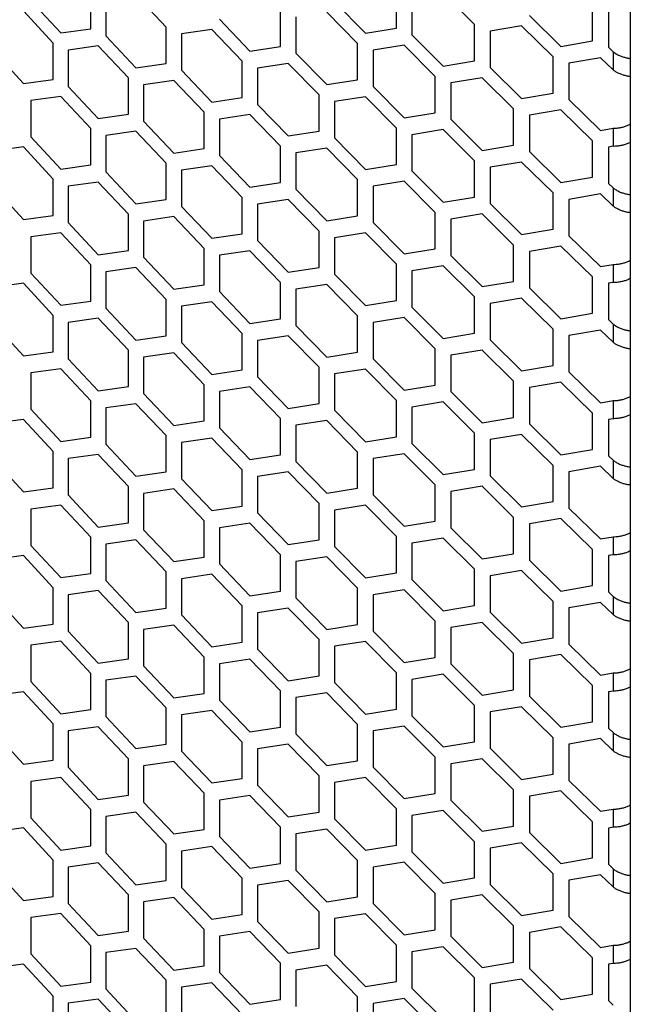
# Model space of a CAD drawing. Header units: millimetres. Extents: x 16448 to 19047, y 3049 to 4868.
# Tile 29 of 41: x 18510 to 18587, y 4064 to 4188. Entities that reach past the tile are written whole.
import ezdxf

# ---------------------------------------------------------------- set-up
doc = ezdxf.new("R2010")
doc.units = ezdxf.units.MM
doc.layers.add('1', color=7, linetype='Continuous')
doc.layers.add('5', color=251, linetype='Continuous')

msp = doc.modelspace()

# ---------------------------------------------------------------- linework, layer by layer
at = {"layer": '1'}
msp.add_line((18586.721, 4355.068), (18586.721, 3775.683), dxfattribs=at)
at = {"layer": '5'}
for p, q in [((18518.661, 4186.8), (18518.661, 4191.382)), ((18528.176, 4187.012), (18524.36, 4191.044)), ((18557.214, 4186.867), (18557.214, 4191.449)), ((18567.053, 4187.325), (18563.108, 4191.258)), ((18511.108, 4190.34), (18514.878, 4186.274)), ((18520.557, 4190.503), (18520.557, 4185.921)), ((18549.4, 4190.212), (18553.301, 4186.243)), ((18559.176, 4190.619), (18559.176, 4186.037)), ((18581.958, 4185.265), (18581.958, 4189.847)), ((18513.934, 4184.998), (18510.168, 4189.066)), ((18542.604, 4184.579), (18542.604, 4189.161)), ((18552.324, 4184.943), (18548.426, 4188.914)), ((18573.987, 4188.484), (18577.967, 4184.578)), ((18583.958, 4189.048), (18583.958, 4184.466)), ((18534.886, 4187.998), (18538.739, 4183.992)), ((18544.542, 4188.313), (18544.542, 4183.731)), ((18567.053, 4182.742), (18567.053, 4187.325)), ((18572.994, 4187.171), (18569.031, 4186.507)), ((18576.971, 4183.262), (18572.994, 4187.171)), ((18514.878, 4186.274), (18518.661, 4186.8)), ((18520.557, 4185.921), (18524.36, 4181.879)), ((18528.176, 4182.429), (18528.176, 4187.012)), ((18533.925, 4186.709), (18530.089, 4186.145)), ((18530.089, 4186.145), (18530.089, 4181.562)), ((18537.774, 4182.702), (18533.925, 4186.709)), ((18553.301, 4186.243), (18557.214, 4186.867)), ((18559.176, 4186.037), (18563.108, 4182.094)), ((18569.031, 4186.507), (18569.031, 4181.925)), ((18513.934, 4180.416), (18513.934, 4184.998)), ((18519.608, 4184.642), (18515.822, 4184.113)), ((18523.408, 4180.597), (18519.608, 4184.642)), ((18552.324, 4180.361), (18552.324, 4184.943)), ((18558.194, 4184.733), (18554.278, 4184.107)), ((18562.124, 4180.787), (18558.194, 4184.733)), ((18577.967, 4184.578), (18581.958, 4185.265)), ((18506.416, 4183.98), (18510.168, 4179.902)), ((18515.822, 4184.113), (18515.822, 4179.531)), ((18538.739, 4183.992), (18542.604, 4184.579)), ((18544.542, 4183.731), (18548.426, 4179.75)), ((18554.278, 4184.107), (18554.278, 4179.525)), ((18583.958, 4184.466), (18584.543, 4183.898)), ((18584.543, 4183.898), (18584.543, 4181.607)), ((18524.36, 4181.879), (18528.176, 4182.429)), ((18537.774, 4178.119), (18537.774, 4182.702)), ((18543.572, 4182.436), (18539.704, 4181.847)), ((18547.454, 4178.453), (18543.572, 4182.436)), ((18563.108, 4182.094), (18567.053, 4182.742)), ((18576.971, 4178.68), (18576.971, 4183.262)), ((18582.958, 4183.147), (18578.963, 4182.458)), ((18578.963, 4182.458), (18578.963, 4177.875)), ((18584.543, 4181.607), (18582.958, 4183.147)), ((18530.089, 4181.562), (18533.925, 4177.545)), ((18539.704, 4181.847), (18539.704, 4177.265)), ((18569.031, 4181.925), (18572.994, 4178.006)), ((18510.168, 4179.902), (18513.934, 4180.416)), ((18523.408, 4176.015), (18523.408, 4180.597)), ((18529.132, 4180.277), (18525.313, 4179.725)), ((18525.313, 4179.725), (18525.313, 4175.142)), ((18532.965, 4176.257), (18529.132, 4180.277)), ((18548.426, 4179.75), (18552.324, 4180.361)), ((18562.124, 4176.205), (18562.124, 4180.787)), ((18568.042, 4180.615), (18564.093, 4179.964)), ((18564.093, 4179.964), (18564.093, 4175.381)), ((18572.002, 4176.694), (18568.042, 4180.615)), ((18515.822, 4179.531), (18519.608, 4175.477)), ((18547.454, 4173.871), (18547.454, 4178.453)), ((18554.278, 4179.525), (18558.194, 4175.569)), ((18572.994, 4178.006), (18576.971, 4178.68)), ((18514.878, 4178.255), (18511.108, 4177.738)), ((18511.108, 4177.738), (18511.108, 4173.156)), ((18518.661, 4174.199), (18514.878, 4178.255)), ((18533.925, 4177.545), (18537.774, 4178.119)), ((18539.704, 4177.265), (18543.572, 4173.272)), ((18553.301, 4178.224), (18549.4, 4177.611)), ((18549.4, 4177.611), (18549.4, 4173.028)), ((18557.214, 4174.266), (18553.301, 4178.224)), ((18578.963, 4177.875), (18582.958, 4173.982)), ((18519.608, 4175.477), (18523.408, 4176.015)), ((18532.965, 4171.675), (18532.965, 4176.257)), ((18538.739, 4175.973), (18534.886, 4175.396)), ((18542.604, 4171.978), (18538.739, 4175.973)), ((18558.194, 4175.569), (18562.124, 4176.205)), ((18572.002, 4172.112), (18572.002, 4176.694)), ((18577.967, 4176.559), (18573.987, 4175.883)), ((18581.958, 4172.663), (18577.967, 4176.559)), ((18525.313, 4175.142), (18529.132, 4171.113)), ((18534.886, 4175.396), (18534.886, 4170.814)), ((18564.093, 4175.381), (18568.042, 4171.45)), ((18573.987, 4175.883), (18573.987, 4171.3)), ((18518.661, 4169.616), (18518.661, 4174.199)), ((18524.36, 4173.86), (18520.557, 4173.32)), ((18528.176, 4169.828), (18524.36, 4173.86)), ((18543.572, 4173.272), (18547.454, 4173.871)), ((18557.214, 4169.684), (18557.214, 4174.266)), ((18563.108, 4174.075), (18559.176, 4173.436)), ((18559.176, 4173.436), (18559.176, 4168.854)), ((18567.053, 4170.141), (18563.108, 4174.075)), ((18582.958, 4173.982), (18584.543, 4174.258)), ((18584.543, 4174.258), (18584.543, 4171.967)), ((18511.108, 4173.156), (18514.878, 4169.09)), ((18520.557, 4173.32), (18520.557, 4168.737)), ((18549.4, 4173.028), (18553.301, 4169.06)), ((18581.958, 4168.081), (18581.958, 4172.663)), ((18510.168, 4171.883), (18506.416, 4171.378)), ((18513.934, 4167.815), (18510.168, 4171.883)), ((18529.132, 4171.113), (18532.965, 4171.675)), ((18542.604, 4167.395), (18542.604, 4171.978)), ((18548.426, 4171.731), (18544.542, 4171.129)), ((18544.542, 4171.129), (18544.542, 4166.547)), ((18552.324, 4167.76), (18548.426, 4171.731)), ((18568.042, 4171.45), (18572.002, 4172.112)), ((18573.987, 4171.3), (18577.967, 4167.394)), ((18584.543, 4171.967), (18583.958, 4171.865)), ((18583.958, 4171.865), (18583.958, 4167.282)), ((18528.176, 4165.246), (18528.176, 4169.828)), ((18534.886, 4170.814), (18538.739, 4166.809)), ((18553.301, 4169.06), (18557.214, 4169.684)), ((18567.053, 4165.559), (18567.053, 4170.141)), ((18572.994, 4169.987), (18569.031, 4169.324)), ((18576.971, 4166.079), (18572.994, 4169.987)), ((18514.878, 4169.09), (18518.661, 4169.616)), ((18520.557, 4168.737), (18524.36, 4164.695)), ((18533.925, 4169.526), (18530.089, 4168.961)), ((18530.089, 4168.961), (18530.089, 4164.379)), ((18537.774, 4165.518), (18533.925, 4169.526)), ((18559.176, 4168.854), (18563.108, 4164.91)), ((18569.031, 4169.324), (18569.031, 4164.741)), ((18513.934, 4163.232), (18513.934, 4167.815)), ((18519.608, 4167.458), (18515.822, 4166.93)), ((18523.408, 4163.414), (18519.608, 4167.458)), ((18538.739, 4166.809), (18542.604, 4167.395)), ((18552.324, 4163.177), (18552.324, 4167.76)), ((18558.194, 4167.55), (18554.278, 4166.924)), ((18562.124, 4163.604), (18558.194, 4167.55)), ((18577.967, 4167.394), (18581.958, 4168.081)), ((18583.958, 4167.282), (18584.543, 4166.715)), ((18506.416, 4166.796), (18510.168, 4162.718)), ((18515.822, 4166.93), (18515.822, 4162.347)), ((18544.542, 4166.547), (18548.426, 4162.566)), ((18554.278, 4166.924), (18554.278, 4162.341)), ((18576.971, 4161.497), (18576.971, 4166.079)), ((18582.958, 4165.963), (18578.963, 4165.274)), ((18584.543, 4164.424), (18582.958, 4165.963)), ((18584.543, 4166.715), (18584.543, 4164.424)), ((18524.36, 4164.695), (18528.176, 4165.246)), ((18537.774, 4160.936), (18537.774, 4165.518)), ((18543.572, 4165.253), (18539.704, 4164.663)), ((18547.454, 4161.269), (18543.572, 4165.253)), ((18563.108, 4164.91), (18567.053, 4165.559)), ((18569.031, 4164.741), (18572.994, 4160.823)), ((18578.963, 4165.274), (18578.963, 4160.692)), ((18530.089, 4164.379), (18533.925, 4160.361)), ((18539.704, 4164.663), (18539.704, 4160.081)), ((18562.124, 4159.021), (18562.124, 4163.604)), ((18510.168, 4162.718), (18513.934, 4163.232)), ((18515.822, 4162.347), (18519.608, 4158.293)), ((18523.408, 4158.832), (18523.408, 4163.414)), ((18529.132, 4163.094), (18525.313, 4162.541)), ((18525.313, 4162.541), (18525.313, 4157.959)), ((18532.965, 4159.074), (18529.132, 4163.094)), ((18548.426, 4162.566), (18552.324, 4163.177)), ((18554.278, 4162.341), (18558.194, 4158.385)), ((18568.042, 4163.431), (18564.093, 4162.78)), ((18564.093, 4162.78), (18564.093, 4158.198)), ((18572.002, 4159.51), (18568.042, 4163.431)), ((18514.878, 4161.071), (18511.108, 4160.555)), ((18518.661, 4157.015), (18514.878, 4161.071)), ((18547.454, 4156.687), (18547.454, 4161.269)), ((18553.301, 4161.041), (18549.4, 4160.427)), ((18557.214, 4157.082), (18553.301, 4161.041)), ((18572.994, 4160.823), (18576.971, 4161.497)), ((18511.108, 4160.555), (18511.108, 4155.972)), ((18533.925, 4160.361), (18537.774, 4160.936)), ((18539.704, 4160.081), (18543.572, 4156.088)), ((18549.4, 4160.427), (18549.4, 4155.845)), ((18578.963, 4160.692), (18582.958, 4156.798)), ((18519.608, 4158.293), (18523.408, 4158.832)), ((18532.965, 4154.491), (18532.965, 4159.074)), ((18538.739, 4158.79), (18534.886, 4158.213)), ((18542.604, 4154.794), (18538.739, 4158.79)), ((18558.194, 4158.385), (18562.124, 4159.021)), ((18572.002, 4154.928), (18572.002, 4159.51)), ((18577.967, 4159.375), (18573.987, 4158.699)), ((18573.987, 4158.699), (18573.987, 4154.117)), ((18581.958, 4155.48), (18577.967, 4159.375)), ((18525.313, 4157.959), (18529.132, 4153.929)), ((18534.886, 4158.213), (18534.886, 4153.63)), ((18564.093, 4158.198), (18568.042, 4154.267)), ((18518.661, 4152.433), (18518.661, 4157.015)), ((18524.36, 4156.676), (18520.557, 4156.136)), ((18520.557, 4156.136), (18520.557, 4151.554)), ((18528.176, 4152.644), (18524.36, 4156.676)), ((18543.572, 4156.088), (18547.454, 4156.687)), ((18557.214, 4152.5), (18557.214, 4157.082)), ((18563.108, 4156.891), (18559.176, 4156.252)), ((18559.176, 4156.252), (18559.176, 4151.67)), ((18567.053, 4152.957), (18563.108, 4156.891)), ((18582.958, 4156.798), (18584.543, 4157.074)), ((18584.543, 4157.074), (18584.543, 4154.783)), ((18511.108, 4155.972), (18514.878, 4151.907)), ((18542.604, 4150.212), (18542.604, 4154.794)), ((18549.4, 4155.845), (18553.301, 4151.876)), ((18568.042, 4154.267), (18572.002, 4154.928)), ((18581.958, 4150.897), (18581.958, 4155.48)), ((18584.543, 4154.783), (18583.958, 4154.681)), ((18510.168, 4154.699), (18506.416, 4154.195)), ((18513.934, 4150.631), (18510.168, 4154.699)), ((18529.132, 4153.929), (18532.965, 4154.491)), ((18534.886, 4153.63), (18538.739, 4149.625)), ((18548.426, 4154.547), (18544.542, 4153.946)), ((18544.542, 4153.946), (18544.542, 4149.363)), ((18552.324, 4150.576), (18548.426, 4154.547)), ((18573.987, 4154.117), (18577.967, 4150.211)), ((18583.958, 4154.681), (18583.958, 4150.099)), ((18514.878, 4151.907), (18518.661, 4152.433)), ((18528.176, 4148.062), (18528.176, 4152.644)), ((18533.925, 4152.342), (18530.089, 4151.777)), ((18537.774, 4148.334), (18533.925, 4152.342)), ((18553.301, 4151.876), (18557.214, 4152.5)), ((18567.053, 4148.375), (18567.053, 4152.957)), ((18572.994, 4152.804), (18569.031, 4152.14)), ((18576.971, 4148.895), (18572.994, 4152.804)), ((18520.557, 4151.554), (18524.36, 4147.512)), ((18530.089, 4151.777), (18530.089, 4147.195)), ((18559.176, 4151.67), (18563.108, 4147.726)), ((18569.031, 4152.14), (18569.031, 4147.558)), ((18513.934, 4146.049), (18513.934, 4150.631)), ((18519.608, 4150.274), (18515.822, 4149.746)), ((18523.408, 4146.23), (18519.608, 4150.274)), ((18538.739, 4149.625), (18542.604, 4150.212)), ((18552.324, 4145.994), (18552.324, 4150.576)), ((18558.194, 4150.366), (18554.278, 4149.74)), ((18562.124, 4146.42), (18558.194, 4150.366)), ((18577.967, 4150.211), (18581.958, 4150.897)), ((18583.958, 4150.099), (18584.543, 4149.531)), ((18506.416, 4149.612), (18510.168, 4145.535)), ((18515.822, 4149.746), (18515.822, 4145.164)), ((18544.542, 4149.363), (18548.426, 4145.382)), ((18554.278, 4149.74), (18554.278, 4145.158)), ((18576.971, 4144.313), (18576.971, 4148.895)), ((18582.958, 4148.779), (18578.963, 4148.09)), ((18584.543, 4147.24), (18582.958, 4148.779)), ((18584.543, 4149.531), (18584.543, 4147.24)), ((18524.36, 4147.512), (18528.176, 4148.062)), ((18537.774, 4143.752), (18537.774, 4148.334)), ((18543.572, 4148.069), (18539.704, 4147.48)), ((18539.704, 4147.48), (18539.704, 4142.897)), ((18547.454, 4144.086), (18543.572, 4148.069)), ((18563.108, 4147.726), (18567.053, 4148.375)), ((18569.031, 4147.558), (18572.994, 4143.639)), ((18578.963, 4148.09), (18578.963, 4143.508)), ((18523.408, 4141.648), (18523.408, 4146.23)), ((18530.089, 4147.195), (18533.925, 4143.178)), ((18562.124, 4141.838), (18562.124, 4146.42)), ((18568.042, 4146.248), (18564.093, 4145.596)), ((18572.002, 4142.327), (18568.042, 4146.248)), ((18510.168, 4145.535), (18513.934, 4146.049)), ((18515.822, 4145.164), (18519.608, 4141.11)), ((18529.132, 4145.91), (18525.313, 4145.357)), ((18525.313, 4145.357), (18525.313, 4140.775)), ((18532.965, 4141.89), (18529.132, 4145.91)), ((18548.426, 4145.382), (18552.324, 4145.994)), ((18554.278, 4145.158), (18558.194, 4141.202)), ((18564.093, 4145.596), (18564.093, 4141.014)), ((18514.878, 4143.888), (18511.108, 4143.371)), ((18518.661, 4139.831), (18514.878, 4143.888)), ((18533.925, 4143.178), (18537.774, 4143.752)), ((18547.454, 4139.503), (18547.454, 4144.086)), ((18553.301, 4143.857), (18549.4, 4143.243)), ((18557.214, 4139.899), (18553.301, 4143.857)), ((18572.994, 4143.639), (18576.971, 4144.313)), ((18511.108, 4143.371), (18511.108, 4138.789)), ((18539.704, 4142.897), (18543.572, 4138.904)), ((18549.4, 4143.243), (18549.4, 4138.661)), ((18578.963, 4143.508), (18582.958, 4139.615)), ((18519.608, 4141.11), (18523.408, 4141.648)), ((18532.965, 4137.308), (18532.965, 4141.89)), ((18538.739, 4141.606), (18534.886, 4141.029)), ((18542.604, 4137.61), (18538.739, 4141.606)), ((18558.194, 4141.202), (18562.124, 4141.838)), ((18572.002, 4137.744), (18572.002, 4142.327)), ((18577.967, 4142.192), (18573.987, 4141.515)), ((18573.987, 4141.515), (18573.987, 4136.933)), ((18581.958, 4138.296), (18577.967, 4142.192)), ((18525.313, 4140.775), (18529.132, 4136.745)), ((18534.886, 4141.029), (18534.886, 4136.447)), ((18557.214, 4135.316), (18557.214, 4139.899)), ((18564.093, 4141.014), (18568.042, 4137.083)), ((18582.958, 4139.615), (18584.543, 4139.891)), ((18584.543, 4139.891), (18584.543, 4137.599)), ((18511.108, 4138.789), (18514.878, 4134.723)), ((18518.661, 4135.249), (18518.661, 4139.831)), ((18524.36, 4139.493), (18520.557, 4138.952)), ((18520.557, 4138.952), (18520.557, 4134.37)), ((18528.176, 4135.461), (18524.36, 4139.493)), ((18543.572, 4138.904), (18547.454, 4139.503)), ((18549.4, 4138.661), (18553.301, 4134.692)), ((18563.108, 4139.707), (18559.176, 4139.069)), ((18559.176, 4139.069), (18559.176, 4134.486)), ((18567.053, 4135.774), (18563.108, 4139.707)), ((18510.168, 4137.516), (18506.416, 4137.011)), ((18513.934, 4133.447), (18510.168, 4137.516)), ((18542.604, 4133.028), (18542.604, 4137.61)), ((18568.042, 4137.083), (18572.002, 4137.744)), ((18581.958, 4133.714), (18581.958, 4138.296)), ((18584.543, 4137.599), (18583.958, 4137.497)), ((18583.958, 4137.497), (18583.958, 4132.915)), ((18529.132, 4136.745), (18532.965, 4137.308)), ((18534.886, 4136.447), (18538.739, 4132.441)), ((18548.426, 4137.363), (18544.542, 4136.762)), ((18544.542, 4136.762), (18544.542, 4132.18)), ((18552.324, 4133.393), (18548.426, 4137.363)), ((18573.987, 4136.933), (18577.967, 4133.027)), ((18514.878, 4134.723), (18518.661, 4135.249)), ((18528.176, 4130.878), (18528.176, 4135.461)), ((18533.925, 4135.159), (18530.089, 4134.594)), ((18537.774, 4131.151), (18533.925, 4135.159)), ((18553.301, 4134.692), (18557.214, 4135.316)), ((18567.053, 4131.191), (18567.053, 4135.774)), ((18572.994, 4135.62), (18569.031, 4134.956)), ((18569.031, 4134.956), (18569.031, 4130.374)), ((18576.971, 4131.712), (18572.994, 4135.62)), ((18520.557, 4134.37), (18524.36, 4130.328)), ((18530.089, 4134.594), (18530.089, 4130.012)), ((18559.176, 4134.486), (18563.108, 4130.543)), ((18577.967, 4133.027), (18581.958, 4133.714)), ((18506.416, 4132.429), (18510.168, 4128.351)), ((18513.934, 4128.865), (18513.934, 4133.447)), ((18519.608, 4133.091), (18515.822, 4132.562)), ((18515.822, 4132.562), (18515.822, 4127.98)), ((18523.408, 4129.047), (18519.608, 4133.091)), ((18538.739, 4132.441), (18542.604, 4133.028)), ((18552.324, 4128.81), (18552.324, 4133.393)), ((18558.194, 4133.183), (18554.278, 4132.556)), ((18554.278, 4132.556), (18554.278, 4127.974)), ((18562.124, 4129.237), (18558.194, 4133.183)), ((18583.958, 4132.915), (18584.543, 4132.348)), ((18544.542, 4132.18), (18548.426, 4128.199)), ((18563.108, 4130.543), (18567.053, 4131.191)), ((18576.971, 4127.129), (18576.971, 4131.712)), ((18582.958, 4131.596), (18578.963, 4130.907)), ((18584.543, 4130.056), (18582.958, 4131.596)), ((18584.543, 4132.348), (18584.543, 4130.056)), ((18524.36, 4130.328), (18528.176, 4130.878)), ((18530.089, 4130.012), (18533.925, 4125.994)), ((18537.774, 4126.568), (18537.774, 4131.151)), ((18543.572, 4130.885), (18539.704, 4130.296)), ((18539.704, 4130.296), (18539.704, 4125.714)), ((18547.454, 4126.902), (18543.572, 4130.885)), ((18569.031, 4130.374), (18572.994, 4126.455)), ((18578.963, 4130.907), (18578.963, 4126.324)), ((18510.168, 4128.351), (18513.934, 4128.865)), ((18523.408, 4124.464), (18523.408, 4129.047)), ((18529.132, 4128.726), (18525.313, 4128.174)), ((18532.965, 4124.706), (18529.132, 4128.726)), ((18548.426, 4128.199), (18552.324, 4128.81)), ((18562.124, 4124.654), (18562.124, 4129.237)), ((18568.042, 4129.064), (18564.093, 4128.413)), ((18572.002, 4125.143), (18568.042, 4129.064)), ((18515.822, 4127.98), (18519.608, 4123.926)), ((18525.313, 4128.174), (18525.313, 4123.591)), ((18554.278, 4127.974), (18558.194, 4124.018)), ((18564.093, 4128.413), (18564.093, 4123.831)), ((18514.878, 4126.704), (18511.108, 4126.187)), ((18518.661, 4122.648), (18514.878, 4126.704)), ((18533.925, 4125.994), (18537.774, 4126.568)), ((18547.454, 4122.32), (18547.454, 4126.902)), ((18553.301, 4126.673), (18549.4, 4126.06)), ((18557.214, 4122.715), (18553.301, 4126.673)), ((18572.994, 4126.455), (18576.971, 4127.129)), ((18578.963, 4126.324), (18582.958, 4122.431)), ((18511.108, 4126.187), (18511.108, 4121.605)), ((18539.704, 4125.714), (18543.572, 4121.721)), ((18549.4, 4126.06), (18549.4, 4121.477)), ((18572.002, 4120.561), (18572.002, 4125.143)), ((18577.967, 4125.008), (18573.987, 4124.332)), ((18581.958, 4121.112), (18577.967, 4125.008)), ((18519.608, 4123.926), (18523.408, 4124.464)), ((18532.965, 4120.124), (18532.965, 4124.706)), ((18538.739, 4124.422), (18534.886, 4123.846)), ((18534.886, 4123.846), (18534.886, 4119.263)), ((18542.604, 4120.427), (18538.739, 4124.422)), ((18558.194, 4124.018), (18562.124, 4124.654)), ((18564.093, 4123.831), (18568.042, 4119.899)), ((18573.987, 4124.332), (18573.987, 4119.75)), ((18518.661, 4118.065), (18518.661, 4122.648)), ((18525.313, 4123.591), (18529.132, 4119.562)), ((18557.214, 4118.133), (18557.214, 4122.715)), ((18563.108, 4122.524), (18559.176, 4121.885)), ((18567.053, 4118.59), (18563.108, 4122.524)), ((18582.958, 4122.431), (18584.543, 4122.707)), ((18584.543, 4122.707), (18584.543, 4120.416)), ((18511.108, 4121.605), (18514.878, 4117.539)), ((18524.36, 4122.309), (18520.557, 4121.769)), ((18520.557, 4121.769), (18520.557, 4117.186)), ((18528.176, 4118.277), (18524.36, 4122.309)), ((18543.572, 4121.721), (18547.454, 4122.32)), ((18549.4, 4121.477), (18553.301, 4117.509)), ((18559.176, 4121.885), (18559.176, 4117.303)), ((18510.168, 4120.332), (18506.416, 4119.827)), ((18513.934, 4116.264), (18510.168, 4120.332)), ((18529.132, 4119.562), (18532.965, 4120.124)), ((18542.604, 4115.845), (18542.604, 4120.427)), ((18548.426, 4120.18), (18544.542, 4119.578)), ((18552.324, 4116.209), (18548.426, 4120.18)), ((18568.042, 4119.899), (18572.002, 4120.561)), ((18581.958, 4116.53), (18581.958, 4121.112)), ((18584.543, 4120.416), (18583.958, 4120.314)), ((18583.958, 4120.314), (18583.958, 4115.732)), ((18534.886, 4119.263), (18538.739, 4115.258)), ((18544.542, 4119.578), (18544.542, 4114.996)), ((18573.987, 4119.75), (18577.967, 4115.844)), ((18514.878, 4117.539), (18518.661, 4118.065)), ((18528.176, 4113.695), (18528.176, 4118.277)), ((18533.925, 4117.975), (18530.089, 4117.41)), ((18537.774, 4113.967), (18533.925, 4117.975)), ((18553.301, 4117.509), (18557.214, 4118.133)), ((18567.053, 4114.008), (18567.053, 4118.59)), ((18572.994, 4118.436), (18569.031, 4117.773)), ((18569.031, 4117.773), (18569.031, 4113.19)), ((18576.971, 4114.528), (18572.994, 4118.436)), ((18513.934, 4111.681), (18513.934, 4116.264)), ((18520.557, 4117.186), (18524.36, 4113.145)), ((18530.089, 4117.41), (18530.089, 4112.828)), ((18559.176, 4117.303), (18563.108, 4113.359)), ((18577.967, 4115.844), (18581.958, 4116.53)), ((18506.416, 4115.245), (18510.168, 4111.167)), ((18519.608, 4115.907), (18515.822, 4115.379)), ((18515.822, 4115.379), (18515.822, 4110.796)), ((18523.408, 4111.863), (18519.608, 4115.907)), ((18538.739, 4115.258), (18542.604, 4115.845)), ((18552.324, 4111.627), (18552.324, 4116.209)), ((18558.194, 4115.999), (18554.278, 4115.373)), ((18554.278, 4115.373), (18554.278, 4110.79)), ((18562.124, 4112.053), (18558.194, 4115.999)), ((18583.958, 4115.732), (18584.543, 4115.164)), ((18584.543, 4115.164), (18584.543, 4112.873)), ((18537.774, 4109.385), (18537.774, 4113.967)), ((18544.542, 4114.996), (18548.426, 4111.015)), ((18563.108, 4113.359), (18567.053, 4114.008)), ((18576.971, 4109.946), (18576.971, 4114.528)), ((18582.958, 4114.412), (18578.963, 4113.723)), ((18584.543, 4112.873), (18582.958, 4114.412)), ((18524.36, 4113.145), (18528.176, 4113.695)), ((18530.089, 4112.828), (18533.925, 4108.81)), ((18543.572, 4113.702), (18539.704, 4113.112)), ((18539.704, 4113.112), (18539.704, 4108.53)), ((18547.454, 4109.718), (18543.572, 4113.702)), ((18569.031, 4113.19), (18572.994, 4109.272)), ((18578.963, 4113.723), (18578.963, 4109.141)), ((18510.168, 4111.167), (18513.934, 4111.681)), ((18523.408, 4107.281), (18523.408, 4111.863)), ((18529.132, 4111.543), (18525.313, 4110.99)), ((18532.965, 4107.523), (18529.132, 4111.543)), ((18548.426, 4111.015), (18552.324, 4111.627)), ((18562.124, 4107.471), (18562.124, 4112.053)), ((18568.042, 4111.88), (18564.093, 4111.229)), ((18572.002, 4107.959), (18568.042, 4111.88)), ((18515.822, 4110.796), (18519.608, 4106.743)), ((18525.313, 4110.99), (18525.313, 4106.408)), ((18554.278, 4110.79), (18558.194, 4106.834)), ((18564.093, 4111.229), (18564.093, 4106.647)), ((18514.878, 4109.52), (18511.108, 4109.004)), ((18511.108, 4109.004), (18511.108, 4104.422)), ((18518.661, 4105.464), (18514.878, 4109.52)), ((18533.925, 4108.81), (18537.774, 4109.385)), ((18547.454, 4105.136), (18547.454, 4109.718)), ((18553.301, 4109.49), (18549.4, 4108.876)), ((18549.4, 4108.876), (18549.4, 4104.294)), ((18557.214, 4105.531), (18553.301, 4109.49)), ((18572.994, 4109.272), (18576.971, 4109.946)), ((18578.963, 4109.141), (18582.958, 4105.248)), ((18539.704, 4108.53), (18543.572, 4104.537)), ((18572.002, 4103.377), (18572.002, 4107.959)), ((18577.967, 4107.825), (18573.987, 4107.148)), ((18581.958, 4103.929), (18577.967, 4107.825)), ((18519.608, 4106.743), (18523.408, 4107.281)), ((18525.313, 4106.408), (18529.132, 4102.378)), ((18532.965, 4102.94), (18532.965, 4107.523)), ((18538.739, 4107.239), (18534.886, 4106.662)), ((18534.886, 4106.662), (18534.886, 4102.08)), ((18542.604, 4103.243), (18538.739, 4107.239)), ((18558.194, 4106.834), (18562.124, 4107.471)), ((18564.093, 4106.647), (18568.042, 4102.716)), ((18573.987, 4107.148), (18573.987, 4102.566)), ((18518.661, 4100.882), (18518.661, 4105.464)), ((18524.36, 4105.126), (18520.557, 4104.585)), ((18528.176, 4101.093), (18524.36, 4105.126)), ((18543.572, 4104.537), (18547.454, 4105.136)), ((18557.214, 4100.949), (18557.214, 4105.531)), ((18563.108, 4105.34), (18559.176, 4104.701)), ((18567.053, 4101.406), (18563.108, 4105.34)), ((18582.958, 4105.248), (18584.543, 4105.523)), ((18584.543, 4105.523), (18584.543, 4103.232)), ((18511.108, 4104.422), (18514.878, 4100.356)), ((18520.557, 4104.585), (18520.557, 4100.003)), ((18549.4, 4104.294), (18553.301, 4100.325)), ((18559.176, 4104.701), (18559.176, 4100.119)), ((18581.958, 4099.346), (18581.958, 4103.929)), ((18510.168, 4103.148), (18506.416, 4102.644)), ((18513.934, 4099.08), (18510.168, 4103.148)), ((18529.132, 4102.378), (18532.965, 4102.94)), ((18542.604, 4098.661), (18542.604, 4103.243)), ((18548.426, 4102.996), (18544.542, 4102.395)), ((18552.324, 4099.025), (18548.426, 4102.996)), ((18568.042, 4102.716), (18572.002, 4103.377)), ((18584.543, 4103.232), (18583.958, 4103.13)), ((18583.958, 4103.13), (18583.958, 4098.548)), ((18534.886, 4102.08), (18538.739, 4098.074)), ((18544.542, 4102.395), (18544.542, 4097.812)), ((18567.053, 4096.824), (18567.053, 4101.406)), ((18573.987, 4102.566), (18577.967, 4098.66)), ((18514.878, 4100.356), (18518.661, 4100.882)), ((18528.176, 4096.511), (18528.176, 4101.093)), ((18533.925, 4100.791), (18530.089, 4100.227)), ((18530.089, 4100.227), (18530.089, 4095.644)), ((18537.774, 4096.783), (18533.925, 4100.791)), ((18553.301, 4100.325), (18557.214, 4100.949)), ((18559.176, 4100.119), (18563.108, 4096.175)), ((18572.994, 4101.253), (18569.031, 4100.589)), ((18569.031, 4100.589), (18569.031, 4096.007)), ((18576.971, 4097.344), (18572.994, 4101.253)), ((18513.934, 4094.498), (18513.934, 4099.08)), ((18520.557, 4100.003), (18524.36, 4095.961)), ((18552.324, 4094.443), (18552.324, 4099.025)), ((18577.967, 4098.66), (18581.958, 4099.346)), ((18506.416, 4098.062), (18510.168, 4093.984)), ((18519.608, 4098.724), (18515.822, 4098.195)), ((18515.822, 4098.195), (18515.822, 4093.613)), ((18523.408, 4094.679), (18519.608, 4098.724)), ((18538.739, 4098.074), (18542.604, 4098.661)), ((18544.542, 4097.812), (18548.426, 4093.832)), ((18558.194, 4098.815), (18554.278, 4098.189)), ((18554.278, 4098.189), (18554.278, 4093.607)), ((18562.124, 4094.869), (18558.194, 4098.815)), ((18583.958, 4098.548), (18584.543, 4097.98)), ((18584.543, 4097.98), (18584.543, 4095.689)), ((18524.36, 4095.961), (18528.176, 4096.511)), ((18537.774, 4092.201), (18537.774, 4096.783)), ((18543.572, 4096.518), (18539.704, 4095.929)), ((18547.454, 4092.535), (18543.572, 4096.518)), ((18563.108, 4096.175), (18567.053, 4096.824)), ((18576.971, 4092.762), (18576.971, 4097.344)), ((18582.958, 4097.229), (18578.963, 4096.539)), ((18578.963, 4096.539), (18578.963, 4091.957)), ((18584.543, 4095.689), (18582.958, 4097.229)), ((18530.089, 4095.644), (18533.925, 4091.627)), ((18539.704, 4095.929), (18539.704, 4091.347)), ((18569.031, 4096.007), (18572.994, 4092.088)), ((18510.168, 4093.984), (18513.934, 4094.498)), ((18523.408, 4090.097), (18523.408, 4094.679)), ((18529.132, 4094.359), (18525.313, 4093.806)), ((18532.965, 4090.339), (18529.132, 4094.359)), ((18548.426, 4093.832), (18552.324, 4094.443)), ((18562.124, 4090.287), (18562.124, 4094.869)), ((18568.042, 4094.697), (18564.093, 4094.046)), ((18564.093, 4094.046), (18564.093, 4089.463)), ((18572.002, 4090.776), (18568.042, 4094.697)), ((18515.822, 4093.613), (18519.608, 4089.559)), ((18525.313, 4093.806), (18525.313, 4089.224)), ((18554.278, 4093.607), (18558.194, 4089.651)), ((18572.994, 4092.088), (18576.971, 4092.762)), ((18514.878, 4092.337), (18511.108, 4091.82)), ((18511.108, 4091.82), (18511.108, 4087.238)), ((18518.661, 4088.28), (18514.878, 4092.337)), ((18533.925, 4091.627), (18537.774, 4092.201)), ((18547.454, 4087.952), (18547.454, 4092.535)), ((18553.301, 4092.306), (18549.4, 4091.692)), ((18549.4, 4091.692), (18549.4, 4087.11)), ((18557.214, 4088.348), (18553.301, 4092.306)), ((18578.963, 4091.957), (18582.958, 4088.064)), ((18532.965, 4085.757), (18532.965, 4090.339)), ((18539.704, 4091.347), (18543.572, 4087.353)), ((18558.194, 4089.651), (18562.124, 4090.287)), ((18572.002, 4086.193), (18572.002, 4090.776)), ((18577.967, 4090.641), (18573.987, 4089.965)), ((18581.958, 4086.745), (18577.967, 4090.641)), ((18519.608, 4089.559), (18523.408, 4090.097)), ((18525.313, 4089.224), (18529.132, 4085.194)), ((18538.739, 4090.055), (18534.886, 4089.478)), ((18534.886, 4089.478), (18534.886, 4084.896)), ((18542.604, 4086.06), (18538.739, 4090.055)), ((18564.093, 4089.463), (18568.042, 4085.532)), ((18573.987, 4089.965), (18573.987, 4085.382)), ((18518.661, 4083.698), (18518.661, 4088.28)), ((18524.36, 4087.942), (18520.557, 4087.401)), ((18528.176, 4083.91), (18524.36, 4087.942)), ((18543.572, 4087.353), (18547.454, 4087.952)), ((18557.214, 4083.765), (18557.214, 4088.348)), ((18563.108, 4088.156), (18559.176, 4087.518)), ((18567.053, 4084.223), (18563.108, 4088.156)), ((18582.958, 4088.064), (18584.543, 4088.34)), ((18584.543, 4088.34), (18584.543, 4086.049)), ((18511.108, 4087.238), (18514.878, 4083.172)), ((18520.557, 4087.401), (18520.557, 4082.819)), ((18549.4, 4087.11), (18553.301, 4083.142)), ((18559.176, 4087.518), (18559.176, 4082.935)), ((18581.958, 4082.163), (18581.958, 4086.745)), ((18510.168, 4085.965), (18506.416, 4085.46)), ((18513.934, 4081.896), (18510.168, 4085.965)), ((18529.132, 4085.194), (18532.965, 4085.757)), ((18542.604, 4081.477), (18542.604, 4086.06)), ((18548.426, 4085.813), (18544.542, 4085.211)), ((18544.542, 4085.211), (18544.542, 4080.629)), ((18552.324, 4081.842), (18548.426, 4085.813)), ((18568.042, 4085.532), (18572.002, 4086.193)), ((18573.987, 4085.382), (18577.967, 4081.476)), ((18584.543, 4086.049), (18583.958, 4085.947)), ((18583.958, 4085.947), (18583.958, 4081.364)), ((18534.886, 4084.896), (18538.739, 4080.891)), ((18567.053, 4079.641), (18567.053, 4084.223)), ((18572.994, 4084.069), (18569.031, 4083.405)), ((18576.971, 4080.161), (18572.994, 4084.069)), ((18514.878, 4083.172), (18518.661, 4083.698)), ((18520.557, 4082.819), (18524.36, 4078.777)), ((18528.176, 4079.328), (18528.176, 4083.91)), ((18533.925, 4083.608), (18530.089, 4083.043)), ((18530.089, 4083.043), (18530.089, 4078.461)), ((18537.774, 4079.6), (18533.925, 4083.608)), ((18553.301, 4083.142), (18557.214, 4083.765)), ((18559.176, 4082.935), (18563.108, 4078.992)), ((18569.031, 4083.405), (18569.031, 4078.823)), ((18513.934, 4077.314), (18513.934, 4081.896)), ((18519.608, 4081.54), (18515.822, 4081.012)), ((18523.408, 4077.496), (18519.608, 4081.54)), ((18538.739, 4080.891), (18542.604, 4081.477)), ((18552.324, 4077.259), (18552.324, 4081.842)), ((18558.194, 4081.632), (18554.278, 4081.005)), ((18562.124, 4077.686), (18558.194, 4081.632)), ((18577.967, 4081.476), (18581.958, 4082.163)), ((18506.416, 4080.878), (18510.168, 4076.8)), ((18515.822, 4081.012), (18515.822, 4076.429)), ((18544.542, 4080.629), (18548.426, 4076.648)), ((18554.278, 4081.005), (18554.278, 4076.423)), ((18583.958, 4081.364), (18584.543, 4080.797)), ((18584.543, 4080.797), (18584.543, 4078.506)), ((18524.36, 4078.777), (18528.176, 4079.328)), ((18537.774, 4075.018), (18537.774, 4079.6)), ((18543.572, 4079.334), (18539.704, 4078.745)), ((18547.454, 4075.351), (18543.572, 4079.334)), ((18563.108, 4078.992), (18567.053, 4079.641)), ((18576.971, 4075.578), (18576.971, 4080.161)), ((18582.958, 4080.045), (18578.963, 4079.356)), ((18578.963, 4079.356), (18578.963, 4074.774)), ((18584.543, 4078.506), (18582.958, 4080.045)), ((18530.089, 4078.461), (18533.925, 4074.443)), ((18539.704, 4078.745), (18539.704, 4074.163)), ((18569.031, 4078.823), (18572.994, 4074.905)), ((18510.168, 4076.8), (18513.934, 4077.314)), ((18523.408, 4072.913), (18523.408, 4077.496)), ((18529.132, 4077.175), (18525.313, 4076.623)), ((18525.313, 4076.623), (18525.313, 4072.041)), ((18532.965, 4073.155), (18529.132, 4077.175)), ((18548.426, 4076.648), (18552.324, 4077.259)), ((18562.124, 4073.103), (18562.124, 4077.686)), ((18568.042, 4077.513), (18564.093, 4076.862)), ((18564.093, 4076.862), (18564.093, 4072.28)), ((18572.002, 4073.592), (18568.042, 4077.513)), ((18515.822, 4076.429), (18519.608, 4072.375)), ((18547.454, 4070.769), (18547.454, 4075.351)), ((18554.278, 4076.423), (18558.194, 4072.467)), ((18572.994, 4074.905), (18576.971, 4075.578)), ((18514.878, 4075.153), (18511.108, 4074.637)), ((18511.108, 4074.637), (18511.108, 4070.054)), ((18518.661, 4071.097), (18514.878, 4075.153)), ((18533.925, 4074.443), (18537.774, 4075.018)), ((18539.704, 4074.163), (18543.572, 4070.17)), ((18553.301, 4075.123), (18549.4, 4074.509)), ((18549.4, 4074.509), (18549.4, 4069.926)), ((18557.214, 4071.164), (18553.301, 4075.123)), ((18578.963, 4074.774), (18582.958, 4070.88)), ((18519.608, 4072.375), (18523.408, 4072.913)), ((18532.965, 4068.573), (18532.965, 4073.155)), ((18538.739, 4072.872), (18534.886, 4072.295)), ((18542.604, 4068.876), (18538.739, 4072.872)), ((18558.194, 4072.467), (18562.124, 4073.103)), ((18572.002, 4069.01), (18572.002, 4073.592)), ((18577.967, 4073.457), (18573.987, 4072.781)), ((18573.987, 4072.781), (18573.987, 4068.199)), ((18581.958, 4069.562), (18577.967, 4073.457)), ((18525.313, 4072.041), (18529.132, 4068.011)), ((18534.886, 4072.295), (18534.886, 4067.712)), ((18564.093, 4072.28), (18568.042, 4068.349)), ((18518.661, 4066.514), (18518.661, 4071.097)), ((18524.36, 4070.758), (18520.557, 4070.218)), ((18528.176, 4066.726), (18524.36, 4070.758)), ((18543.572, 4070.17), (18547.454, 4070.769)), ((18557.214, 4066.582), (18557.214, 4071.164)), ((18563.108, 4070.973), (18559.176, 4070.334)), ((18559.176, 4070.334), (18559.176, 4065.752)), ((18567.053, 4067.039), (18563.108, 4070.973)), ((18582.958, 4070.88), (18584.543, 4071.156)), ((18584.543, 4071.156), (18584.543, 4068.865)), ((18511.108, 4070.054), (18514.878, 4065.988)), ((18520.557, 4070.218), (18520.557, 4065.636)), ((18549.4, 4069.926), (18553.301, 4065.958)), ((18581.958, 4064.979), (18581.958, 4069.562)), ((18510.168, 4068.781), (18506.416, 4068.277)), ((18513.934, 4064.713), (18510.168, 4068.781)), ((18529.132, 4068.011), (18532.965, 4068.573)), ((18542.604, 4064.294), (18542.604, 4068.876)), ((18548.426, 4068.629), (18544.542, 4068.027)), ((18544.542, 4068.027), (18544.542, 4063.445)), ((18552.324, 4064.658), (18548.426, 4068.629)), ((18568.042, 4068.349), (18572.002, 4069.01)), ((18573.987, 4068.199), (18577.967, 4064.293)), ((18584.543, 4068.865), (18583.958, 4068.763)), ((18583.958, 4068.763), (18583.958, 4064.181)), ((18528.176, 4062.144), (18528.176, 4066.726)), ((18534.886, 4067.712), (18538.739, 4063.707)), ((18553.301, 4065.958), (18557.214, 4066.582)), ((18567.053, 4062.457), (18567.053, 4067.039)), ((18572.994, 4066.886), (18569.031, 4066.222)), ((18576.971, 4062.977), (18572.994, 4066.886)), ((18514.878, 4065.988), (18518.661, 4066.514)), ((18520.557, 4065.636), (18524.36, 4061.594)), ((18533.925, 4066.424), (18530.089, 4065.859)), ((18530.089, 4065.859), (18530.089, 4061.277)), ((18537.774, 4062.416), (18533.925, 4066.424)), ((18559.176, 4065.752), (18563.108, 4061.808)), ((18569.031, 4066.222), (18569.031, 4061.639)), ((18513.934, 4060.131), (18513.934, 4064.713)), ((18519.608, 4064.356), (18515.822, 4063.828)), ((18523.408, 4060.312), (18519.608, 4064.356)), ((18538.739, 4063.707), (18542.604, 4064.294)), ((18552.324, 4060.076), (18552.324, 4064.658)), ((18558.194, 4064.448), (18554.278, 4063.822)), ((18562.124, 4060.502), (18558.194, 4064.448)), ((18577.967, 4064.293), (18581.958, 4064.979)), ((18583.958, 4064.181), (18584.543, 4063.613)), ((18515.822, 4063.828), (18515.822, 4059.246)), ((18554.278, 4063.822), (18554.278, 4059.24))]:
    msp.add_line(p, q, dxfattribs=at)
for points, knots in [([(18584.543, 4183.898), (18584.668, 4183.811), (18584.921, 4183.634), (18585.341, 4183.424), (18585.778, 4183.255), (18586.212, 4183.138), (18586.533, 4183.074), (18586.693, 4183.062), (18586.721, 4183.06)], [0, 0, 0, 0, 0.1918612, 0.3895092, 0.577817, 0.7715853, 0.9598902, 1, 1, 1, 1]), ([(18586.721, 4180.771), (18586.65, 4180.778), (18586.441, 4180.798), (18586.074, 4180.88), (18585.635, 4181.014), (18585.229, 4181.186), (18584.859, 4181.384), (18584.649, 4181.532), (18584.543, 4181.607)], [0, 0, 0, 0, 0.0994519, 0.293135, 0.481357, 0.6750369, 0.8358399, 1, 1, 1, 1]), ([(18584.543, 4174.258), (18584.668, 4174.257), (18584.921, 4174.254), (18585.341, 4174.303), (18585.778, 4174.394), (18586.212, 4174.533), (18586.533, 4174.658), (18586.693, 4174.749), (18586.721, 4174.765)], [0, 0, 0, 0, 0.1918612, 0.3895092, 0.577817, 0.7715853, 0.9598902, 1, 1, 1, 1]), ([(18586.721, 4172.475), (18586.65, 4172.438), (18586.441, 4172.327), (18586.074, 4172.192), (18585.635, 4172.068), (18585.229, 4171.997), (18584.859, 4171.962), (18584.649, 4171.965), (18584.543, 4171.967)], [0, 0, 0, 0, 0.0994519, 0.293135, 0.481357, 0.6750369, 0.8358399, 1, 1, 1, 1]), ([(18584.543, 4166.715), (18584.668, 4166.628), (18584.921, 4166.451), (18585.341, 4166.241), (18585.778, 4166.072), (18586.212, 4165.955), (18586.533, 4165.891), (18586.693, 4165.879), (18586.721, 4165.877)], [0, 0, 0, 0, 0.1918612, 0.3895092, 0.577817, 0.7715853, 0.9598902, 1, 1, 1, 1]), ([(18586.721, 4163.587), (18586.65, 4163.594), (18586.441, 4163.615), (18586.074, 4163.696), (18585.635, 4163.83), (18585.229, 4164.002), (18584.859, 4164.2), (18584.649, 4164.349), (18584.543, 4164.424)], [0, 0, 0, 0, 0.0994519, 0.293135, 0.481357, 0.6750369, 0.8358399, 1, 1, 1, 1]), ([(18584.543, 4157.074), (18584.668, 4157.073), (18584.921, 4157.071), (18585.341, 4157.12), (18585.778, 4157.21), (18586.212, 4157.349), (18586.533, 4157.474), (18586.693, 4157.565), (18586.721, 4157.581)], [0, 0, 0, 0, 0.1918612, 0.3895092, 0.577817, 0.7715853, 0.9598902, 1, 1, 1, 1]), ([(18586.721, 4155.292), (18586.65, 4155.254), (18586.441, 4155.143), (18586.074, 4155.009), (18585.635, 4154.885), (18585.229, 4154.813), (18584.859, 4154.779), (18584.649, 4154.782), (18584.543, 4154.783)], [0, 0, 0, 0, 0.0994519, 0.293135, 0.481357, 0.6750369, 0.8358399, 1, 1, 1, 1]), ([(18584.543, 4149.531), (18584.668, 4149.444), (18584.921, 4149.267), (18585.341, 4149.057), (18585.778, 4148.888), (18586.212, 4148.771), (18586.533, 4148.707), (18586.693, 4148.695), (18586.721, 4148.693)], [0, 0, 0, 0, 0.1918612, 0.3895092, 0.577817, 0.7715853, 0.9598902, 1, 1, 1, 1]), ([(18586.721, 4146.404), (18586.65, 4146.411), (18586.441, 4146.431), (18586.074, 4146.512), (18585.635, 4146.647), (18585.229, 4146.819), (18584.859, 4147.016), (18584.649, 4147.165), (18584.543, 4147.24)], [0, 0, 0, 0, 0.0994519, 0.293135, 0.481357, 0.6750369, 0.8358399, 1, 1, 1, 1]), ([(18584.543, 4139.891), (18584.668, 4139.889), (18584.921, 4139.887), (18585.341, 4139.936), (18585.778, 4140.027), (18586.212, 4140.165), (18586.533, 4140.291), (18586.693, 4140.381), (18586.721, 4140.397)], [0, 0, 0, 0, 0.1918612, 0.3895092, 0.577817, 0.7715853, 0.9598902, 1, 1, 1, 1]), ([(18586.721, 4138.108), (18586.65, 4138.07), (18586.441, 4137.96), (18586.074, 4137.825), (18585.635, 4137.701), (18585.229, 4137.63), (18584.859, 4137.595), (18584.649, 4137.598), (18584.543, 4137.599)], [0, 0, 0, 0, 0.0994519, 0.293135, 0.481357, 0.6750369, 0.8358399, 1, 1, 1, 1]), ([(18584.543, 4132.348), (18584.668, 4132.26), (18584.921, 4132.083), (18585.341, 4131.874), (18585.778, 4131.704), (18586.212, 4131.587), (18586.533, 4131.523), (18586.693, 4131.512), (18586.721, 4131.51)], [0, 0, 0, 0, 0.1918612, 0.3895092, 0.577817, 0.7715853, 0.9598902, 1, 1, 1, 1]), ([(18586.721, 4129.22), (18586.65, 4129.227), (18586.441, 4129.248), (18586.074, 4129.329), (18585.635, 4129.463), (18585.229, 4129.635), (18584.859, 4129.833), (18584.649, 4129.981), (18584.543, 4130.056)], [0, 0, 0, 0, 0.0994519, 0.293135, 0.481357, 0.6750369, 0.8358399, 1, 1, 1, 1]), ([(18584.543, 4122.707), (18584.668, 4122.706), (18584.921, 4122.703), (18585.341, 4122.753), (18585.778, 4122.843), (18586.212, 4122.982), (18586.533, 4123.107), (18586.693, 4123.198), (18586.721, 4123.214)], [0, 0, 0, 0, 0.1918612, 0.3895092, 0.577817, 0.7715853, 0.9598902, 1, 1, 1, 1]), ([(18586.721, 4120.924), (18586.65, 4120.887), (18586.441, 4120.776), (18586.074, 4120.641), (18585.635, 4120.518), (18585.229, 4120.446), (18584.859, 4120.411), (18584.649, 4120.414), (18584.543, 4120.416)], [0, 0, 0, 0, 0.0994519, 0.293135, 0.481357, 0.6750369, 0.8358399, 1, 1, 1, 1]), ([(18584.543, 4115.164), (18584.668, 4115.077), (18584.921, 4114.9), (18585.341, 4114.69), (18585.778, 4114.521), (18586.212, 4114.404), (18586.533, 4114.34), (18586.693, 4114.328), (18586.721, 4114.326)], [0, 0, 0, 0, 0.1918612, 0.3895092, 0.577817, 0.7715853, 0.9598902, 1, 1, 1, 1]), ([(18586.721, 4112.036), (18586.65, 4112.043), (18586.441, 4112.064), (18586.074, 4112.145), (18585.635, 4112.279), (18585.229, 4112.451), (18584.859, 4112.649), (18584.649, 4112.798), (18584.543, 4112.873)], [0, 0, 0, 0, 0.0994519, 0.293135, 0.481357, 0.6750369, 0.8358399, 1, 1, 1, 1]), ([(18584.543, 4105.523), (18584.668, 4105.522), (18584.921, 4105.52), (18585.341, 4105.569), (18585.778, 4105.66), (18586.212, 4105.798), (18586.533, 4105.924), (18586.693, 4106.014), (18586.721, 4106.03)], [0, 0, 0, 0, 0.1918612, 0.3895092, 0.577817, 0.7715853, 0.9598902, 1, 1, 1, 1]), ([(18586.721, 4103.741), (18586.65, 4103.703), (18586.441, 4103.592), (18586.074, 4103.458), (18585.635, 4103.334), (18585.229, 4103.262), (18584.859, 4103.228), (18584.649, 4103.231), (18584.543, 4103.232)], [0, 0, 0, 0, 0.0994519, 0.293135, 0.481357, 0.6750369, 0.8358399, 1, 1, 1, 1]), ([(18584.543, 4097.98), (18584.668, 4097.893), (18584.921, 4097.716), (18585.341, 4097.506), (18585.778, 4097.337), (18586.212, 4097.22), (18586.533, 4097.156), (18586.693, 4097.144), (18586.721, 4097.142)], [0, 0, 0, 0, 0.1918612, 0.3895092, 0.577817, 0.7715853, 0.9598902, 1, 1, 1, 1]), ([(18586.721, 4094.853), (18586.65, 4094.86), (18586.441, 4094.88), (18586.074, 4094.961), (18585.635, 4095.096), (18585.229, 4095.268), (18584.859, 4095.466), (18584.649, 4095.614), (18584.543, 4095.689)], [0, 0, 0, 0, 0.0994519, 0.293135, 0.481357, 0.6750369, 0.8358399, 1, 1, 1, 1]), ([(18584.543, 4088.34), (18584.668, 4088.338), (18584.921, 4088.336), (18585.341, 4088.385), (18585.778, 4088.476), (18586.212, 4088.615), (18586.533, 4088.74), (18586.693, 4088.83), (18586.721, 4088.846)], [0, 0, 0, 0, 0.1918612, 0.3895092, 0.577817, 0.7715853, 0.9598902, 1, 1, 1, 1]), ([(18586.721, 4086.557), (18586.65, 4086.52), (18586.441, 4086.409), (18586.074, 4086.274), (18585.635, 4086.15), (18585.229, 4086.079), (18584.859, 4086.044), (18584.649, 4086.047), (18584.543, 4086.049)], [0, 0, 0, 0, 0.0994519, 0.293135, 0.481357, 0.6750369, 0.8358399, 1, 1, 1, 1]), ([(18584.543, 4080.797), (18584.668, 4080.71), (18584.921, 4080.533), (18585.341, 4080.323), (18585.778, 4080.154), (18586.212, 4080.036), (18586.533, 4079.973), (18586.693, 4079.961), (18586.721, 4079.959)], [0, 0, 0, 0, 0.1918612, 0.3895092, 0.577817, 0.7715853, 0.9598902, 1, 1, 1, 1]), ([(18586.721, 4077.669), (18586.65, 4077.676), (18586.441, 4077.697), (18586.074, 4077.778), (18585.635, 4077.912), (18585.229, 4078.084), (18584.859, 4078.282), (18584.649, 4078.431), (18584.543, 4078.506)], [0, 0, 0, 0, 0.0994519, 0.293135, 0.481357, 0.6750369, 0.8358399, 1, 1, 1, 1]), ([(18584.543, 4071.156), (18584.668, 4071.155), (18584.921, 4071.152), (18585.341, 4071.202), (18585.778, 4071.292), (18586.212, 4071.431), (18586.533, 4071.556), (18586.693, 4071.647), (18586.721, 4071.663)], [0, 0, 0, 0, 0.1918612, 0.3895092, 0.577817, 0.7715853, 0.9598902, 1, 1, 1, 1]), ([(18586.721, 4069.374), (18586.65, 4069.336), (18586.441, 4069.225), (18586.074, 4069.09), (18585.635, 4068.967), (18585.229, 4068.895), (18584.859, 4068.861), (18584.649, 4068.863), (18584.543, 4068.865)], [0, 0, 0, 0, 0.0994519, 0.293135, 0.481357, 0.6750369, 0.8358399, 1, 1, 1, 1])]:
    msp.add_open_spline(points, degree=3, knots=knots, dxfattribs=at)

doc.saveas('drawing.dxf')
